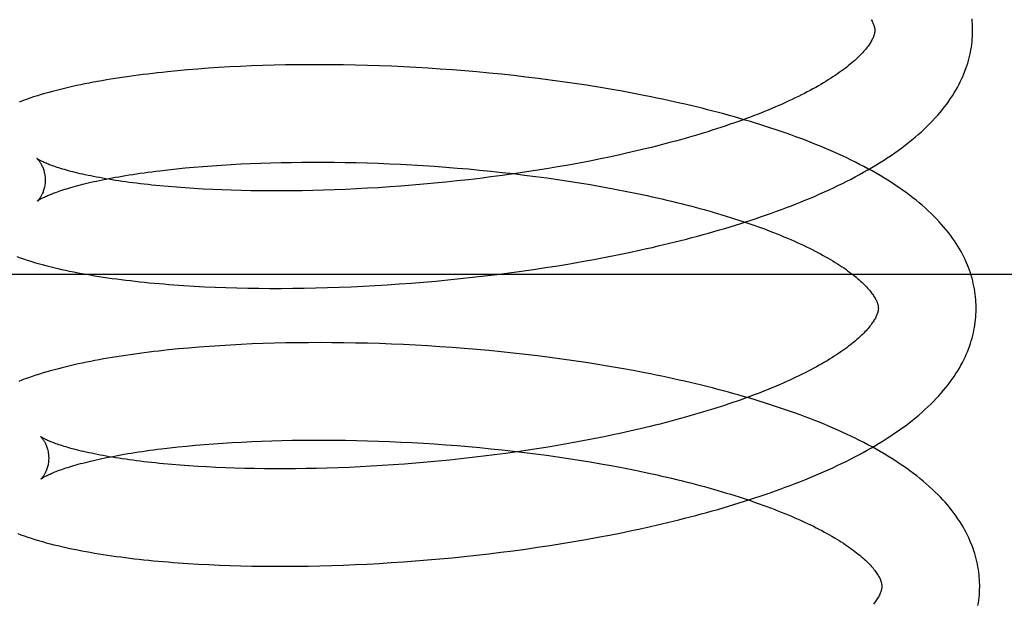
# Model space of a CAD drawing. Header units: inches. Extents: x 0 to 291, y 0 to 188.
# Tile 19 of 94: x 32.879 to 33.08, y 97.139 to 97.259. Entities that reach past the tile are written whole.
import ezdxf

# ---------------------------------------------------------------- set-up
doc = ezdxf.new("R2010")
doc.units = ezdxf.units.IN
doc.header["$LTSCALE"] = 16.01262
doc.header["$MEASUREMENT"] = 0
doc.linetypes.add('HIDDEN', pattern=[0.2, 0.1, -0.1])
doc.layers.add('DEFAULT_2', color=8, linetype='HIDDEN')

msp = doc.modelspace()

# ---------------------------------------------------------------- linework, layer by layer
at = {"layer": 'DEFAULT_2', "color": 8, "linetype": 'HIDDEN'}
for p, q in [((32.92211, 97.24902), (32.91992, 97.24889)), ((32.92434, 97.24913), (32.92211, 97.24902)), ((32.92659, 97.24923), (32.92434, 97.24913)), ((32.92887, 97.24931), (32.92659, 97.24923)), ((32.93117, 97.24938), (32.92887, 97.24931)), ((32.93349, 97.24943), (32.93117, 97.24938)), ((32.93583, 97.24946), (32.93349, 97.24943)), ((32.9382, 97.24948), (32.93583, 97.24946)), ((32.94058, 97.24948), (32.9382, 97.24948)), ((32.94298, 97.24947), (32.94058, 97.24948)), ((32.9454, 97.24944), (32.94298, 97.24947)), ((32.94783, 97.24939), (32.9454, 97.24944)), ((32.95027, 97.24933), (32.94783, 97.24939)), ((32.95273, 97.24925), (32.95027, 97.24933)), ((32.9552, 97.24915), (32.95273, 97.24925)), ((32.95768, 97.24904), (32.9552, 97.24915)), ((32.96017, 97.24891), (32.95768, 97.24904)), ((32.96266, 97.24876), (32.96017, 97.24891)), ((32.91142, 97.24823), (32.90937, 97.24803)), ((32.9135, 97.24842), (32.91142, 97.24823)), ((32.91561, 97.24859), (32.9135, 97.24842)), ((32.91775, 97.24875), (32.91561, 97.24859)), ((32.91992, 97.24889), (32.91775, 97.24875)), ((32.96516, 97.2486), (32.96266, 97.24876)), ((32.96766, 97.24842), (32.96516, 97.2486)), ((32.97016, 97.24822), (32.96766, 97.24842)), ((32.97267, 97.248), (32.97016, 97.24822)), ((32.97517, 97.24777), (32.97267, 97.248)), ((32.97768, 97.24752), (32.97517, 97.24777)), ((32.98018, 97.24725), (32.97768, 97.24752)), ((32.98268, 97.24696), (32.98018, 97.24725)), ((32.98517, 97.24666), (32.98268, 97.24696)), ((32.98765, 97.24634), (32.98517, 97.24666)), ((32.99012, 97.246), (32.98765, 97.24634)), ((32.99259, 97.24565), (32.99012, 97.246)), ((32.99504, 97.24528), (32.99259, 97.24565)), ((32.99748, 97.24488), (32.99504, 97.24528)), ((32.99991, 97.24448), (32.99748, 97.24488)), ((33.00232, 97.24405), (32.99991, 97.24448)), ((33.00472, 97.24361), (33.00232, 97.24405)), ((33.00216, 97.23114), (33.00004, 97.23068)), ((33.00733, 97.23234), (33.00528, 97.23185)), ((32.91662, 97.2287), (32.91851, 97.22884)), ((32.91851, 97.22884), (32.92042, 97.22897)), ((32.92042, 97.22897), (32.92238, 97.22909)), ((32.92238, 97.22909), (32.92436, 97.2292)), ((32.92436, 97.2292), (32.92638, 97.22929)), ((32.92638, 97.22929), (32.92843, 97.22937)), ((32.92843, 97.22937), (32.9305, 97.22944)), ((32.9305, 97.22944), (32.9326, 97.22949)), ((32.9326, 97.22949), (32.93473, 97.22953)), ((32.93473, 97.22953), (32.93688, 97.22956)), ((32.93688, 97.22956), (32.93906, 97.22957)), ((32.93906, 97.22957), (32.94125, 97.22957)), ((32.94125, 97.22957), (32.94346, 97.22955)), ((32.94346, 97.22955), (32.9457, 97.22952)), ((32.9457, 97.22952), (32.94794, 97.22947)), ((32.94794, 97.22947), (32.9502, 97.22941)), ((32.9502, 97.22941), (32.95247, 97.22933)), ((32.95247, 97.22933), (32.95476, 97.22924)), ((32.95476, 97.22924), (32.95705, 97.22914)), ((32.95705, 97.22914), (32.95935, 97.22901)), ((32.95935, 97.22901), (32.96166, 97.22888)), ((32.96166, 97.22888), (32.96397, 97.22872)), ((32.99136, 97.22898), (32.98914, 97.22859)), ((32.99356, 97.22939), (32.99136, 97.22898)), ((32.99574, 97.2298), (32.99356, 97.22939)), ((32.9979, 97.23024), (32.99574, 97.2298)), ((33.00004, 97.23068), (32.9979, 97.23024)), ((32.90781, 97.22782), (32.90949, 97.22802)), ((32.90949, 97.22802), (32.91121, 97.22821)), ((32.91121, 97.22821), (32.91297, 97.22838)), ((32.91297, 97.22838), (32.91478, 97.22855)), ((32.91478, 97.22855), (32.91662, 97.2287)), ((32.96397, 97.22872), (32.96628, 97.22855)), ((32.96628, 97.22855), (32.96859, 97.22837)), ((32.96859, 97.22837), (32.9709, 97.22817)), ((32.9709, 97.22817), (32.97321, 97.22796)), ((32.97321, 97.22796), (32.97552, 97.22772)), ((32.97552, 97.22772), (32.97782, 97.22748)), ((32.97782, 97.22685), (32.97553, 97.22654)), ((32.97782, 97.22748), (32.98011, 97.22722)), ((32.98011, 97.22717), (32.97782, 97.22685)), ((32.98238, 97.2275), (32.98011, 97.22717)), ((32.98011, 97.22722), (32.98239, 97.22694)), ((32.98465, 97.22785), (32.98238, 97.2275)), ((32.98239, 97.22694), (32.98466, 97.22665)), ((32.9869, 97.22821), (32.98465, 97.22785)), ((32.98914, 97.22859), (32.9869, 97.22821)), ((32.9594, 97.22485), (32.9571, 97.22467)), ((32.9617, 97.22504), (32.9594, 97.22485)), ((32.96401, 97.22525), (32.9617, 97.22504)), ((32.96632, 97.22548), (32.96401, 97.22525)), ((32.96862, 97.22572), (32.96632, 97.22548)), ((32.97093, 97.22598), (32.96862, 97.22572)), ((32.97323, 97.22626), (32.97093, 97.22598)), ((32.97553, 97.22654), (32.97323, 97.22626)), ((32.98466, 97.22665), (32.98692, 97.22635)), ((32.98692, 97.22635), (32.98917, 97.22603)), ((32.98917, 97.22603), (32.9914, 97.22569)), ((32.9914, 97.22569), (32.99361, 97.22534)), ((32.99361, 97.22534), (32.9958, 97.22498)), ((32.91125, 97.22443), (32.90953, 97.22458)), ((32.91302, 97.2243), (32.91125, 97.22443)), ((32.91483, 97.22418), (32.91302, 97.2243)), ((32.91668, 97.22408), (32.91483, 97.22418)), ((32.91856, 97.22398), (32.91668, 97.22408)), ((32.92048, 97.2239), (32.91856, 97.22398)), ((32.92244, 97.22383), (32.92048, 97.2239)), ((32.92443, 97.22377), (32.92244, 97.22383)), ((32.92645, 97.22373), (32.92443, 97.22377)), ((32.92849, 97.2237), (32.92645, 97.22373)), ((32.93057, 97.22369), (32.92849, 97.2237)), ((32.93267, 97.22369), (32.93057, 97.22369)), ((32.9348, 97.2237), (32.93267, 97.22369)), ((32.93695, 97.22373), (32.9348, 97.2237)), ((32.93913, 97.22377), (32.93695, 97.22373)), ((32.94132, 97.22383), (32.93913, 97.22377)), ((32.94353, 97.2239), (32.94132, 97.22383)), ((32.94576, 97.22399), (32.94353, 97.2239)), ((32.94801, 97.2241), (32.94576, 97.22399)), ((32.95026, 97.22422), (32.94801, 97.2241)), ((32.95253, 97.22435), (32.95026, 97.22422)), ((32.95482, 97.2245), (32.95253, 97.22435)), ((32.9571, 97.22467), (32.95482, 97.2245)), ((32.99905, 97.22441), (33.00119, 97.22401)), ((33.00119, 97.22401), (33.00331, 97.2236)), ((33.00331, 97.2236), (33.00539, 97.22317)), ((33.00138, 97.21063), (33.00378, 97.21112)), ((33.00378, 97.21112), (33.00616, 97.21163)), ((32.98919, 97.20841), (32.99165, 97.20882)), ((32.99165, 97.20882), (32.9941, 97.20924)), ((32.9941, 97.20924), (32.99654, 97.20969)), ((32.99654, 97.20969), (32.99897, 97.21015)), ((32.99897, 97.21015), (33.00138, 97.21063)), ((32.97674, 97.20663), (32.97924, 97.20695)), ((32.97924, 97.20695), (32.98174, 97.20729)), ((32.98174, 97.20729), (32.98423, 97.20764)), ((32.98423, 97.20764), (32.98671, 97.20802)), ((32.98671, 97.20802), (32.98919, 97.20841)), ((33.15774, 97.20661), (32.59774, 97.20661)), ((32.9543, 97.20451), (32.95677, 97.20468)), ((32.95677, 97.20468), (32.95925, 97.20486)), ((32.95925, 97.20486), (32.96174, 97.20506)), ((32.96174, 97.20506), (32.96424, 97.20528)), ((32.96424, 97.20528), (32.96674, 97.20552)), ((32.96674, 97.20552), (32.96924, 97.20577)), ((32.96924, 97.20577), (32.97174, 97.20604)), ((32.97174, 97.20604), (32.97424, 97.20632)), ((32.97424, 97.20632), (32.97674, 97.20663)), ((32.91276, 97.20436), (32.91486, 97.20424)), ((32.91486, 97.20424), (32.91699, 97.20412)), ((32.91699, 97.20412), (32.91915, 97.20403)), ((32.91915, 97.20403), (32.92133, 97.20394)), ((32.92133, 97.20394), (32.92355, 97.20388)), ((32.92355, 97.20388), (32.92579, 97.20383)), ((32.92579, 97.20383), (32.92805, 97.2038)), ((32.92805, 97.2038), (32.93034, 97.20378)), ((32.93034, 97.20378), (32.93266, 97.20378)), ((32.93266, 97.20378), (32.93499, 97.20379)), ((32.93499, 97.20379), (32.93735, 97.20382)), ((32.93735, 97.20382), (32.93972, 97.20387)), ((32.93972, 97.20387), (32.94211, 97.20394)), ((32.94211, 97.20394), (32.94452, 97.20402)), ((32.94452, 97.20402), (32.94695, 97.20412)), ((32.94695, 97.20412), (32.94939, 97.20423)), ((32.94939, 97.20423), (32.95184, 97.20436)), ((32.95184, 97.20436), (32.9543, 97.20451)), ((32.93125, 97.19257), (32.92897, 97.1925)), ((32.93356, 97.19262), (32.93125, 97.19257)), ((32.9359, 97.19266), (32.93356, 97.19262)), ((32.93825, 97.19268), (32.9359, 97.19266)), ((32.94062, 97.19269), (32.93825, 97.19268)), ((32.94301, 97.19268), (32.94062, 97.19269)), ((32.94541, 97.19266), (32.94301, 97.19268)), ((32.94783, 97.19261), (32.94541, 97.19266)), ((32.95027, 97.19256), (32.94783, 97.19261)), ((32.95271, 97.19248), (32.95027, 97.19256)), ((32.91163, 97.19139), (32.90959, 97.19119)), ((32.91369, 97.19158), (32.91163, 97.19139)), ((32.91579, 97.19176), (32.91369, 97.19158)), ((32.91791, 97.19192), (32.91579, 97.19176)), ((32.92007, 97.19206), (32.91791, 97.19192)), ((32.92225, 97.1922), (32.92007, 97.19206)), ((32.92447, 97.19231), (32.92225, 97.1922)), ((32.9267, 97.19241), (32.92447, 97.19231)), ((32.92897, 97.1925), (32.9267, 97.19241)), ((32.95517, 97.19239), (32.95271, 97.19248)), ((32.95764, 97.19228), (32.95517, 97.19239)), ((32.96012, 97.19216), (32.95764, 97.19228)), ((32.9626, 97.19202), (32.96012, 97.19216)), ((32.96509, 97.19186), (32.9626, 97.19202)), ((32.96759, 97.19168), (32.96509, 97.19186)), ((32.97008, 97.19149), (32.96759, 97.19168)), ((32.97258, 97.19128), (32.97008, 97.19149)), ((32.97508, 97.19106), (32.97258, 97.19128)), ((32.97758, 97.19081), (32.97508, 97.19106)), ((32.98007, 97.19055), (32.97758, 97.19081)), ((32.98256, 97.19027), (32.98007, 97.19055)), ((32.98505, 97.18997), (32.98256, 97.19027)), ((32.98753, 97.18966), (32.98505, 97.18997)), ((32.99, 97.18933), (32.98753, 97.18966)), ((32.99246, 97.18898), (32.99, 97.18933)), ((32.99491, 97.18862), (32.99246, 97.18898)), ((32.99735, 97.18823), (32.99491, 97.18862)), ((32.99977, 97.18783), (32.99735, 97.18823)), ((33.00219, 97.18741), (32.99977, 97.18783)), ((33.00458, 97.18698), (33.00219, 97.18741)), ((33.00603, 97.17507), (33.00395, 97.17459)), ((33.00808, 97.17556), (33.00603, 97.17507)), ((32.9246, 97.17238), (32.9266, 97.17248)), ((32.9266, 97.17248), (32.92864, 97.17256)), ((32.92864, 97.17256), (32.9307, 97.17263)), ((32.9307, 97.17263), (32.93279, 97.17269)), ((32.93279, 97.17269), (32.9349, 97.17273)), ((32.9349, 97.17273), (32.93704, 97.17276)), ((32.93704, 97.17276), (32.9392, 97.17278)), ((32.9392, 97.17278), (32.94139, 97.17278)), ((32.94139, 97.17278), (32.94359, 97.17277)), ((32.94359, 97.17277), (32.94581, 97.17274)), ((32.94581, 97.17274), (32.94804, 97.1727)), ((32.94804, 97.1727), (32.95029, 97.17264)), ((32.95029, 97.17264), (32.95255, 97.17257)), ((32.95255, 97.17257), (32.95483, 97.17248)), ((32.95483, 97.17248), (32.95711, 97.17238)), ((32.99431, 97.1726), (32.9921, 97.17219)), ((32.99649, 97.17302), (32.99431, 97.1726)), ((32.99865, 97.17345), (32.99649, 97.17302)), ((33.00079, 97.1739), (32.99865, 97.17345)), ((32.90818, 97.17099), (32.90984, 97.17119)), ((32.90984, 97.17119), (32.91155, 97.17137)), ((32.91155, 97.17137), (32.9133, 97.17155)), ((32.9133, 97.17155), (32.91509, 97.17172)), ((32.91509, 97.17172), (32.91692, 97.17188)), ((32.91692, 97.17188), (32.91878, 97.17202)), ((32.91878, 97.17202), (32.92069, 97.17215)), ((32.92069, 97.17215), (32.92263, 97.17227)), ((32.92263, 97.17227), (32.9246, 97.17238)), ((32.95711, 97.17238), (32.9594, 97.17226)), ((32.9594, 97.17226), (32.9617, 97.17213)), ((32.9617, 97.17213), (32.964, 97.17198)), ((32.964, 97.17198), (32.96631, 97.17181)), ((32.96631, 97.17181), (32.96861, 97.17164)), ((32.96861, 97.17164), (32.97092, 97.17144)), ((32.97092, 97.17144), (32.97322, 97.17123)), ((32.97322, 97.17123), (32.97552, 97.17101)), ((32.97552, 97.17101), (32.97781, 97.17077)), ((32.97781, 97.17077), (32.9801, 97.17051)), ((32.9801, 97.17051), (32.98238, 97.17024)), ((32.98313, 97.17071), (32.98086, 97.17038)), ((32.98539, 97.17106), (32.98313, 97.17071)), ((32.98765, 97.17142), (32.98539, 97.17106)), ((32.98988, 97.1718), (32.98765, 97.17142)), ((32.9921, 97.17219), (32.98988, 97.1718)), ((32.96475, 97.16847), (32.96245, 97.16825)), ((32.96706, 97.16869), (32.96475, 97.16847)), ((32.96937, 97.16894), (32.96706, 97.16869)), ((32.97167, 97.16919), (32.96937, 97.16894)), ((32.97398, 97.16947), (32.97167, 97.16919)), ((32.97628, 97.16976), (32.97398, 97.16947)), ((32.97857, 97.17006), (32.97628, 97.16976)), ((32.98086, 97.17038), (32.97857, 97.17006)), ((32.98238, 97.17024), (32.98465, 97.16996)), ((32.98465, 97.16996), (32.98691, 97.16966)), ((32.98691, 97.16966), (32.98915, 97.16934)), ((32.98915, 97.16934), (32.99138, 97.16901)), ((32.99138, 97.16901), (32.99359, 97.16867)), ((32.99359, 97.16867), (32.99578, 97.16831)), ((32.91199, 97.16764), (32.91026, 97.16778)), ((32.91376, 97.16751), (32.91199, 97.16764)), ((32.91556, 97.16739), (32.91376, 97.16751)), ((32.91741, 97.16728), (32.91556, 97.16739)), ((32.9193, 97.16719), (32.91741, 97.16728)), ((32.92122, 97.16711), (32.9193, 97.16719)), ((32.92317, 97.16704), (32.92122, 97.16711)), ((32.92516, 97.16698), (32.92317, 97.16704)), ((32.92718, 97.16694), (32.92516, 97.16698)), ((32.92923, 97.16691), (32.92718, 97.16694)), ((32.93131, 97.1669), (32.92923, 97.16691)), ((32.93341, 97.1669), (32.93131, 97.1669)), ((32.93554, 97.16691), (32.93341, 97.1669)), ((32.93769, 97.16694), (32.93554, 97.16691)), ((32.93987, 97.16698), (32.93769, 97.16694)), ((32.94206, 97.16704), (32.93987, 97.16698)), ((32.94427, 97.16711), (32.94206, 97.16704)), ((32.9465, 97.1672), (32.94427, 97.16711)), ((32.94875, 97.16731), (32.9465, 97.1672)), ((32.95101, 97.16743), (32.94875, 97.16731)), ((32.95328, 97.16756), (32.95101, 97.16743)), ((32.95556, 97.16771), (32.95328, 97.16756)), ((32.95785, 97.16788), (32.95556, 97.16771)), ((32.96014, 97.16806), (32.95785, 97.16788)), ((32.96245, 97.16825), (32.96014, 97.16806)), ((32.99578, 97.16831), (32.99796, 97.16794)), ((33.00117, 97.16736), (33.00329, 97.16695)), ((33.00329, 97.16695), (33.00538, 97.16653)), ((33.00219, 97.15385), (33.00458, 97.15435)), ((32.99246, 97.15204), (32.99491, 97.15247)), ((32.99491, 97.15247), (32.99735, 97.15291)), ((32.99735, 97.15291), (32.99977, 97.15337)), ((32.99977, 97.15337), (33.00219, 97.15385)), ((32.98007, 97.15017), (32.98256, 97.15051)), ((32.98256, 97.15051), (32.98505, 97.15087)), ((32.98505, 97.15087), (32.98753, 97.15124)), ((32.98753, 97.15124), (32.99, 97.15163)), ((32.99, 97.15163), (32.99246, 97.15204)), ((32.96009, 97.14808), (32.96258, 97.14828)), ((32.96258, 97.14828), (32.96507, 97.1485)), ((32.96507, 97.1485), (32.96757, 97.14873)), ((32.96757, 97.14873), (32.97007, 97.14899)), ((32.97007, 97.14899), (32.97257, 97.14926)), ((32.97257, 97.14926), (32.97507, 97.14954)), ((32.97507, 97.14954), (32.97757, 97.14985)), ((32.97757, 97.14985), (32.98007, 97.15017)), ((32.91361, 97.14756), (32.91571, 97.14744)), ((32.91571, 97.14744), (32.91784, 97.14733)), ((32.91784, 97.14733), (32.92, 97.14723)), ((32.92, 97.14723), (32.92218, 97.14715)), ((32.92218, 97.14715), (32.9244, 97.14708)), ((32.9244, 97.14708), (32.92664, 97.14704)), ((32.92664, 97.14704), (32.9289, 97.147)), ((32.9289, 97.147), (32.93119, 97.14699)), ((32.93119, 97.14699), (32.93351, 97.14699)), ((32.93351, 97.14699), (32.93584, 97.147)), ((32.93584, 97.147), (32.93819, 97.14704)), ((32.93819, 97.14704), (32.94057, 97.14708)), ((32.94057, 97.14708), (32.94296, 97.14715)), ((32.94296, 97.14715), (32.94537, 97.14723)), ((32.94537, 97.14723), (32.94779, 97.14733)), ((32.94779, 97.14733), (32.95023, 97.14745)), ((32.95023, 97.14745), (32.95268, 97.14758)), ((32.95268, 97.14758), (32.95514, 97.14773)), ((32.95514, 97.14773), (32.95761, 97.1479)), ((32.95761, 97.1479), (32.96009, 97.14808))]:
    msp.add_line(p, q, dxfattribs=at)
for points in [[(33.05324, 97.25874), (33.05335, 97.25855), (33.05345, 97.25837), (33.05354, 97.25819), (33.05362, 97.25801), (33.0537, 97.25785), (33.05376, 97.25769), (33.05382, 97.25753), (33.05386, 97.25739), (33.0539, 97.25725), (33.05394, 97.25712), (33.05396, 97.25699), (33.05398, 97.25687), (33.05399, 97.25675), (33.054, 97.25664), (33.05401, 97.25653)], [(33.074, 97.25678), (33.07399, 97.25724), (33.07397, 97.25778), (33.07393, 97.25832), (33.07388, 97.25886)], [(33.00616, 97.21163), (33.00734, 97.2119), (33.00852, 97.21216), (33.00969, 97.21244), (33.01086, 97.21271), (33.01202, 97.21299), (33.01318, 97.21328), (33.01433, 97.21357), (33.01548, 97.21386), (33.01662, 97.21416), (33.01775, 97.21446), (33.01888, 97.21476), (33.02, 97.21508), (33.02111, 97.21539), (33.02222, 97.21571), (33.02332, 97.21603), (33.02442, 97.21636), (33.0255, 97.2167), (33.02658, 97.21703), (33.02765, 97.21738), (33.02872, 97.21772), (33.02978, 97.21807), (33.03083, 97.21843), (33.03187, 97.21879), (33.0329, 97.21915), (33.03393, 97.21952), (33.03494, 97.2199), (33.03595, 97.22028), (33.03696, 97.22066), (33.03795, 97.22105), (33.03893, 97.22144), (33.03991, 97.22184), (33.04087, 97.22224), (33.04183, 97.22265), (33.04278, 97.22306), (33.04372, 97.22348), (33.04465, 97.22391), (33.04557, 97.22434), (33.04648, 97.22477), (33.04738, 97.22521), (33.04826, 97.22566), (33.04914, 97.22611), (33.05001, 97.22656), (33.05087, 97.22703), (33.05172, 97.2275), (33.05255, 97.22797), (33.05338, 97.22845), (33.05419, 97.22894), (33.05499, 97.22943), (33.05578, 97.22993), (33.05656, 97.23043), (33.05732, 97.23094), (33.05807, 97.23146), (33.05881, 97.23198), (33.05953, 97.23251), (33.06023, 97.23304), (33.06092, 97.23358), (33.0616, 97.23412), (33.06226, 97.23467), (33.0629, 97.23522), (33.06352, 97.23577), (33.06413, 97.23633), (33.06471, 97.2369), (33.06528, 97.23746), (33.06583, 97.23803), (33.06636, 97.2386), (33.06687, 97.23917), (33.06736, 97.23974), (33.06783, 97.24031), (33.06828, 97.24088), (33.06871, 97.24145), (33.06912, 97.24202), (33.06951, 97.24258), (33.06988, 97.24315), (33.07024, 97.24372), (33.07057, 97.24428), (33.07089, 97.24484), (33.07119, 97.2454), (33.07147, 97.24596), (33.07174, 97.24651), (33.07199, 97.24707), (33.07222, 97.24762), (33.07244, 97.24817), (33.07264, 97.24872), (33.07283, 97.24927), (33.073, 97.24982), (33.07316, 97.25037), (33.07331, 97.25091), (33.07344, 97.25146), (33.07355, 97.252), (33.07366, 97.25255), (33.07375, 97.25309), (33.07382, 97.25363), (33.07389, 97.25417), (33.07394, 97.25471), (33.07397, 97.25525), (33.074, 97.2558), (33.07401, 97.25634), (33.074, 97.25678)], [(33.05401, 97.25653), (33.05401, 97.25643), (33.054, 97.25631), (33.05399, 97.25619), (33.05397, 97.25607), (33.05395, 97.25594), (33.05392, 97.25581), (33.05388, 97.25567), (33.05384, 97.25552), (33.05379, 97.25536), (33.05373, 97.2552), (33.05366, 97.25503), (33.05358, 97.25486), (33.05349, 97.25468), (33.0534, 97.25449), (33.05329, 97.2543), (33.05318, 97.2541), (33.05305, 97.2539), (33.05292, 97.2537), (33.05278, 97.25349), (33.05263, 97.25328), (33.05246, 97.25307), (33.05229, 97.25284), (33.05211, 97.25262), (33.05191, 97.25238), (33.0517, 97.25215), (33.05149, 97.25191), (33.05125, 97.25166), (33.05101, 97.25141), (33.05076, 97.25116), (33.05049, 97.2509), (33.05021, 97.25064), (33.04992, 97.25037), (33.04962, 97.25011), (33.0493, 97.24984), (33.04898, 97.24956), (33.04864, 97.24929), (33.04828, 97.24901), (33.04792, 97.24872), (33.04753, 97.24844), (33.04714, 97.24815), (33.04673, 97.24786), (33.04631, 97.24756), (33.04587, 97.24727), (33.04543, 97.24697), (33.04497, 97.24667), (33.04449, 97.24637), (33.04401, 97.24607), (33.0435, 97.24577), (33.04299, 97.24546), (33.04246, 97.24516), (33.04192, 97.24485), (33.04136, 97.24454), (33.0408, 97.24423), (33.04021, 97.24393), (33.03962, 97.24362), (33.03901, 97.24331), (33.03839, 97.243), (33.03775, 97.24269), (33.03711, 97.24238), (33.03645, 97.24207), (33.03578, 97.24176), (33.03509, 97.24145), (33.03439, 97.24114), (33.03369, 97.24084), (33.03296, 97.24053), (33.03223, 97.24022), (33.03148, 97.23992), (33.03073, 97.23961), (33.02996, 97.23931), (33.02917, 97.23901), (33.02838, 97.23871), (33.02758, 97.23841), (33.02676, 97.23811), (33.02593, 97.23782), (33.0251, 97.23752), (33.02425, 97.23723), (33.02339, 97.23694), (33.02252, 97.23665), (33.02164, 97.23636), (33.02075, 97.23608), (33.01985, 97.23579), (33.01894, 97.23551), (33.01802, 97.23524), (33.01709, 97.23496), (33.01615, 97.23469), (33.01521, 97.23442), (33.01425, 97.23415), (33.01329, 97.23388), (33.01231, 97.23362), (33.01133, 97.23336), (33.01034, 97.2331), (33.00935, 97.23285), (33.00834, 97.23259), (33.00733, 97.23234)], [(32.90937, 97.24803), (32.90836, 97.24792), (32.90736, 97.24782), (32.90636, 97.2477), (32.90538, 97.24758), (32.9044, 97.24746), (32.90343, 97.24734), (32.90247, 97.24721), (32.90152, 97.24708), (32.90058, 97.24694), (32.89964, 97.2468), (32.89872, 97.24666), (32.8978, 97.24651), (32.8969, 97.24636), (32.896, 97.24621), (32.89511, 97.24605), (32.89423, 97.24589), (32.89336, 97.24572), (32.89249, 97.24555), (32.89164, 97.24538), (32.89079, 97.2452), (32.88995, 97.24502), (32.88913, 97.24483), (32.88831, 97.24464), (32.8875, 97.24444), (32.8867, 97.24424), (32.88591, 97.24403), (32.88513, 97.24382), (32.88434, 97.2436), (32.88357, 97.24337), (32.88279, 97.24314), (32.88201, 97.24289), (32.88124, 97.24264), (32.88049, 97.24238), (32.87975, 97.24212), (32.87903, 97.24185)], [(33.07473, 97.19999), (33.07471, 97.20045), (33.07469, 97.20099), (33.07465, 97.20153), (33.0746, 97.20206), (33.07454, 97.2026), (33.07446, 97.20314), (33.07437, 97.20368), (33.07427, 97.20422), (33.07415, 97.20476), (33.07402, 97.2053), (33.07388, 97.20584), (33.07372, 97.20638), (33.07355, 97.20692), (33.07336, 97.20747), (33.07316, 97.20801), (33.07294, 97.20855), (33.07271, 97.2091), (33.07247, 97.20965), (33.0722, 97.21019), (33.07192, 97.21074), (33.07163, 97.21129), (33.07131, 97.21184), (33.07098, 97.2124), (33.07063, 97.21295), (33.07027, 97.2135), (33.06988, 97.21406), (33.06948, 97.21462), (33.06905, 97.21517), (33.06861, 97.21573), (33.06815, 97.21629), (33.06766, 97.21685), (33.06716, 97.2174), (33.06664, 97.21796), (33.0661, 97.21851), (33.06554, 97.21907), (33.06495, 97.21962), (33.06436, 97.22016), (33.06374, 97.22071), (33.0631, 97.22125), (33.06245, 97.22178), (33.06178, 97.22231), (33.06109, 97.22284), (33.06039, 97.22336), (33.05967, 97.22387), (33.05894, 97.22438), (33.0582, 97.22488), (33.05743, 97.22538), (33.05666, 97.22587), (33.05587, 97.22635), (33.05507, 97.22683), (33.05426, 97.2273), (33.05344, 97.22777), (33.0526, 97.22822), (33.05176, 97.22868), (33.0509, 97.22912), (33.05003, 97.22956), (33.04916, 97.23), (33.04827, 97.23043), (33.04737, 97.23085), (33.04646, 97.23127), (33.04554, 97.23168), (33.04461, 97.23208), (33.04368, 97.23248), (33.04273, 97.23288), (33.04177, 97.23327), (33.04081, 97.23365), (33.03983, 97.23403), (33.03885, 97.2344), (33.03786, 97.23477), (33.03686, 97.23514), (33.03585, 97.23549), (33.03483, 97.23585), (33.03381, 97.23619), (33.03278, 97.23654), (33.03174, 97.23688), (33.03069, 97.23721), (33.02963, 97.23754), (33.02857, 97.23786), (33.0275, 97.23818), (33.02642, 97.2385), (33.02533, 97.23881), (33.02424, 97.23911), (33.02314, 97.23941), (33.02203, 97.23971), (33.02092, 97.24), (33.0198, 97.24029), (33.01868, 97.24057), (33.01754, 97.24085), (33.0164, 97.24112), (33.01526, 97.24139), (33.01411, 97.24165), (33.01295, 97.24191), (33.01179, 97.24217), (33.01063, 97.24242), (33.00945, 97.24267), (33.00828, 97.24291), (33.0071, 97.24315), (33.00472, 97.24361)], [(33.00528, 97.23185), (33.00321, 97.23138), (33.00216, 97.23114)], [(32.88271, 97.23029), (32.88269, 97.2303), (32.88268, 97.23031), (32.88268, 97.23031), (32.88268, 97.2303), (32.88269, 97.23029), (32.88271, 97.23028), (32.88274, 97.23025), (32.88277, 97.23022), (32.88281, 97.23019), (32.88285, 97.23014), (32.8829, 97.23009), (32.88295, 97.23003), (32.88301, 97.22997), (32.88307, 97.22989), (32.88313, 97.22981), (32.8832, 97.22972), (32.88327, 97.22963), (32.88334, 97.22952), (32.88341, 97.2294), (32.88349, 97.22928), (32.88357, 97.22914), (32.88364, 97.229), (32.88372, 97.22884), (32.8838, 97.22868), (32.88387, 97.2285), (32.88395, 97.22832), (32.88402, 97.22812), (32.88408, 97.22791), (32.88414, 97.2277), (32.8842, 97.22747), (32.88425, 97.22723), (32.88429, 97.22699), (32.88433, 97.22674), (32.88436, 97.22648), (32.88437, 97.22622), (32.88438, 97.22598)], [(32.90953, 97.22458), (32.90785, 97.22473), (32.90702, 97.22481), (32.90621, 97.22489), (32.90541, 97.22498), (32.90462, 97.22507), (32.90384, 97.22516), (32.90307, 97.22525), (32.90232, 97.22534), (32.90158, 97.22544), (32.90085, 97.22554), (32.90013, 97.22564), (32.89943, 97.22575), (32.89874, 97.22585), (32.89806, 97.22596), (32.8974, 97.22606), (32.89675, 97.22617), (32.89611, 97.22629), (32.89549, 97.2264), (32.89488, 97.22651), (32.89429, 97.22663), (32.89371, 97.22674), (32.89314, 97.22686), (32.89259, 97.22698), (32.89206, 97.22709), (32.89154, 97.22721), (32.89103, 97.22733), (32.89054, 97.22745), (32.89006, 97.22757), (32.8896, 97.22769), (32.88916, 97.22781), (32.88873, 97.22792), (32.88832, 97.22804), (32.88792, 97.22816), (32.88753, 97.22827), (32.88717, 97.22839), (32.88682, 97.2285), (32.88648, 97.22861), (32.88616, 97.22872), (32.88585, 97.22883), (32.88556, 97.22894), (32.88529, 97.22904), (32.88503, 97.22914), (32.88479, 97.22924), (32.88456, 97.22933), (32.88435, 97.22943), (32.88415, 97.22951), (32.88396, 97.2296), (32.88379, 97.22968), (32.88363, 97.22976), (32.88349, 97.22983), (32.88336, 97.2299), (32.88324, 97.22996), (32.88313, 97.23002), (32.88304, 97.23007), (32.88296, 97.23012), (32.88289, 97.23016), (32.88283, 97.2302), (32.88278, 97.23023), (32.88274, 97.23026), (32.88271, 97.23028), (32.88271, 97.23029)], [(32.88279, 97.22161), (32.8828, 97.22162), (32.88282, 97.22163), (32.88285, 97.22166), (32.88289, 97.22168), (32.88294, 97.22172), (32.883, 97.22176), (32.88307, 97.2218), (32.88315, 97.22185), (32.88324, 97.22191), (32.88334, 97.22197), (32.88346, 97.22204), (32.88359, 97.22211), (32.88373, 97.22218), (32.88389, 97.22227), (32.88405, 97.22235), (32.88424, 97.22244), (32.88444, 97.22253), (32.88465, 97.22263), (32.88487, 97.22273), (32.88511, 97.22283), (32.88537, 97.22294), (32.88564, 97.22305), (32.88593, 97.22316), (32.88623, 97.22328), (32.88655, 97.2234), (32.88688, 97.22352), (32.88723, 97.22364), (32.88759, 97.22376), (32.88797, 97.22389), (32.88837, 97.22402), (32.88878, 97.22414), (32.88921, 97.22427), (32.88965, 97.2244), (32.89011, 97.22453), (32.89058, 97.22466), (32.89106, 97.2248), (32.89157, 97.22493), (32.89208, 97.22506), (32.89262, 97.22519), (32.89316, 97.22532), (32.89373, 97.22545), (32.8943, 97.22558), (32.89489, 97.22571), (32.8955, 97.22584), (32.89612, 97.22597), (32.89675, 97.2261), (32.8974, 97.22622), (32.89806, 97.22635), (32.89873, 97.22647), (32.89942, 97.22659), (32.90012, 97.22672), (32.90083, 97.22683), (32.90156, 97.22695), (32.9023, 97.22707), (32.90305, 97.22718), (32.90381, 97.22729), (32.90459, 97.2274), (32.90538, 97.22751), (32.90618, 97.22762), (32.90699, 97.22772), (32.90781, 97.22782)], [(32.88438, 97.22598), (32.88438, 97.22574), (32.88437, 97.22547), (32.88435, 97.22522), (32.88432, 97.22496), (32.88428, 97.22472), (32.88424, 97.22448), (32.88419, 97.22425), (32.88413, 97.22404), (32.88407, 97.22383), (32.884, 97.22363), (32.88394, 97.22344), (32.88386, 97.22326), (32.88379, 97.2231), (32.88372, 97.22294), (32.88365, 97.22279), (32.88357, 97.22266), (32.8835, 97.22253), (32.88343, 97.22241), (32.88336, 97.2223), (32.88329, 97.2222), (32.88323, 97.22211), (32.88317, 97.22203), (32.88311, 97.22196), (32.88305, 97.22189), (32.883, 97.22183), (32.88295, 97.22178), (32.88291, 97.22173), (32.88288, 97.22169), (32.88285, 97.22166), (32.88282, 97.22164), (32.8828, 97.22162), (32.88279, 97.22161), (32.88279, 97.22161)], [(32.9958, 97.22498), (32.99798, 97.2246), (32.99905, 97.22441)], [(33.00539, 97.22317), (33.00745, 97.22273), (33.00847, 97.22251), (33.00948, 97.22228), (33.01048, 97.22205), (33.01148, 97.22182), (33.01247, 97.22159), (33.01345, 97.22135), (33.01442, 97.22111), (33.01538, 97.22086), (33.01633, 97.22061), (33.01728, 97.22037), (33.01821, 97.22011), (33.01914, 97.21986), (33.02005, 97.2196), (33.02096, 97.21934), (33.02186, 97.21908), (33.02274, 97.21882), (33.02362, 97.21855), (33.02449, 97.21828), (33.02534, 97.21801), (33.02619, 97.21774), (33.02702, 97.21746), (33.02784, 97.21718), (33.02866, 97.21691), (33.02946, 97.21663), (33.03025, 97.21634), (33.03102, 97.21606), (33.03179, 97.21578), (33.03254, 97.21549), (33.03328, 97.2152), (33.03401, 97.21491), (33.03473, 97.21462), (33.03543, 97.21433), (33.03613, 97.21404), (33.03681, 97.21375), (33.03747, 97.21346), (33.03813, 97.21317), (33.03877, 97.21287), (33.0394, 97.21258), (33.04001, 97.21228), (33.04062, 97.21199), (33.04121, 97.2117), (33.04178, 97.2114), (33.04235, 97.21111), (33.0429, 97.21082), (33.04343, 97.21052), (33.04395, 97.21023), (33.04446, 97.20994), (33.04496, 97.20965), (33.04544, 97.20937), (33.04591, 97.20908), (33.04636, 97.20879), (33.0468, 97.20851), (33.04723, 97.20823), (33.04765, 97.20795), (33.04805, 97.20767), (33.04844, 97.20739), (33.04881, 97.20712), (33.04918, 97.20684), (33.04952, 97.20658), (33.04986, 97.20631), (33.05018, 97.20605), (33.05049, 97.20579), (33.05079, 97.20553), (33.05107, 97.20528), (33.05134, 97.20503), (33.0516, 97.20478), (33.05185, 97.20454), (33.05209, 97.2043), (33.05231, 97.20406), (33.05253, 97.20383), (33.05273, 97.20361), (33.05292, 97.20338), (33.0531, 97.20317), (33.05326, 97.20295), (33.05342, 97.20274), (33.05357, 97.20254), (33.05371, 97.20234), (33.05384, 97.20214), (33.05396, 97.20195), (33.05407, 97.20176), (33.05417, 97.20158), (33.05426, 97.2014), (33.05434, 97.20122), (33.05442, 97.20106), (33.05448, 97.2009), (33.05454, 97.20074), (33.05458, 97.2006), (33.05462, 97.20046), (33.05466, 97.20033), (33.05468, 97.2002), (33.0547, 97.20008), (33.05471, 97.19996), (33.05472, 97.19984), (33.05473, 97.19974)], [(32.87861, 97.21027), (32.87928, 97.21003), (32.87998, 97.20978), (32.8807, 97.20955), (32.88144, 97.20931), (32.88219, 97.20908), (32.88296, 97.20886), (32.88375, 97.20864), (32.88454, 97.20843), (32.88533, 97.20822), (32.88613, 97.20803), (32.88694, 97.20784), (32.88775, 97.20765), (32.88856, 97.20747), (32.88938, 97.2073), (32.89021, 97.20713), (32.89105, 97.20697), (32.89189, 97.20681), (32.89275, 97.20666), (32.89362, 97.20651), (32.89449, 97.20636), (32.89538, 97.20622), (32.89627, 97.20608), (32.89717, 97.20595), (32.89808, 97.20582), (32.899, 97.2057), (32.89992, 97.20558), (32.90086, 97.20546), (32.90181, 97.20535), (32.90276, 97.20524), (32.90372, 97.20513), (32.90469, 97.20503), (32.90567, 97.20494), (32.90666, 97.20484), (32.90766, 97.20475), (32.90866, 97.20467), (32.90967, 97.20459), (32.91069, 97.20451), (32.91276, 97.20436)], [(33.05473, 97.19974), (33.05473, 97.19963), (33.05472, 97.19952), (33.05471, 97.1994), (33.05469, 97.19928), (33.05467, 97.19915), (33.05464, 97.19902), (33.05461, 97.19888), (33.05456, 97.19873), (33.05451, 97.19857), (33.05445, 97.19841), (33.05438, 97.19824), (33.0543, 97.19807), (33.05422, 97.19789), (33.05412, 97.1977), (33.05401, 97.19751), (33.0539, 97.19732), (33.05378, 97.19712), (33.05365, 97.19692), (33.0535, 97.19671), (33.05335, 97.1965), (33.05319, 97.19628), (33.05302, 97.19606), (33.05283, 97.19583), (33.05264, 97.1956), (33.05243, 97.19536), (33.05221, 97.19512), (33.05198, 97.19488), (33.05174, 97.19463), (33.05149, 97.19437), (33.05122, 97.19412), (33.05094, 97.19386), (33.05065, 97.19359), (33.05035, 97.19332), (33.05004, 97.19305), (33.04971, 97.19278), (33.04937, 97.1925), (33.04901, 97.19222), (33.04865, 97.19194), (33.04827, 97.19165), (33.04787, 97.19137), (33.04746, 97.19107), (33.04704, 97.19078), (33.04661, 97.19049), (33.04616, 97.19019), (33.0457, 97.18989), (33.04523, 97.18959), (33.04474, 97.18929), (33.04424, 97.18899), (33.04373, 97.18868), (33.0432, 97.18838), (33.04266, 97.18807), (33.0421, 97.18776), (33.04153, 97.18745), (33.04095, 97.18714), (33.04036, 97.18683), (33.03975, 97.18652), (33.03913, 97.18621), (33.03849, 97.18591), (33.03785, 97.1856), (33.03719, 97.18529), (33.03652, 97.18498), (33.03583, 97.18467), (33.03514, 97.18436), (33.03443, 97.18405), (33.03371, 97.18375), (33.03297, 97.18344), (33.03223, 97.18314), (33.03147, 97.18283), (33.0307, 97.18253), (33.02992, 97.18223), (33.02912, 97.18193), (33.02832, 97.18163), (33.0275, 97.18133), (33.02668, 97.18103), (33.02584, 97.18074), (33.02499, 97.18045), (33.02413, 97.18015), (33.02326, 97.17987), (33.02238, 97.17958), (33.02149, 97.17929), (33.02059, 97.17901), (33.01968, 97.17873), (33.01877, 97.17845), (33.01784, 97.17818), (33.0169, 97.1779), (33.01595, 97.17763), (33.015, 97.17736), (33.01403, 97.1771), (33.01306, 97.17683), (33.01208, 97.17657), (33.01109, 97.17632), (33.01009, 97.17606), (33.00909, 97.17581), (33.00808, 97.17556)], [(33.00814, 97.15512), (33.00931, 97.15539), (33.01049, 97.15566), (33.01165, 97.15594), (33.01281, 97.15622), (33.01397, 97.1565), (33.01512, 97.15679), (33.01626, 97.15708), (33.0174, 97.15738), (33.01853, 97.15768), (33.01966, 97.15799), (33.02078, 97.1583), (33.02189, 97.15862), (33.023, 97.15894), (33.0241, 97.15926), (33.02519, 97.15959), (33.02628, 97.15992), (33.02735, 97.16026), (33.02843, 97.1606), (33.02949, 97.16095), (33.03055, 97.1613), (33.03159, 97.16165), (33.03263, 97.16201), (33.03367, 97.16238), (33.03469, 97.16275), (33.03571, 97.16312), (33.03671, 97.1635), (33.03771, 97.16388), (33.03871, 97.16427), (33.03969, 97.16467), (33.04066, 97.16506), (33.04163, 97.16547), (33.04259, 97.16588), (33.04353, 97.16629), (33.04447, 97.16671), (33.0454, 97.16713), (33.04632, 97.16756), (33.04723, 97.16799), (33.04812, 97.16843), (33.04901, 97.16888), (33.04989, 97.16933), (33.05076, 97.16979), (33.05162, 97.17025), (33.05246, 97.17072), (33.0533, 97.17119), (33.05412, 97.17167), (33.05493, 97.17216), (33.05573, 97.17265), (33.05652, 97.17315), (33.0573, 97.17365), (33.05806, 97.17416), (33.05881, 97.17468), (33.05954, 97.1752), (33.06026, 97.17572), (33.06097, 97.17626), (33.06166, 97.17679), (33.06233, 97.17734), (33.06299, 97.17789), (33.06363, 97.17844), (33.06425, 97.17899), (33.06486, 97.17955), (33.06544, 97.18012), (33.06601, 97.18068), (33.06656, 97.18124), (33.06709, 97.18181), (33.06759, 97.18238), (33.06808, 97.18295), (33.06855, 97.18352), (33.069, 97.18409), (33.06943, 97.18466), (33.06984, 97.18523), (33.07023, 97.18579), (33.0706, 97.18636), (33.07096, 97.18692), (33.07129, 97.18749), (33.07161, 97.18805), (33.07191, 97.18861), (33.07219, 97.18916), (33.07246, 97.18972), (33.07271, 97.19028), (33.07294, 97.19083), (33.07316, 97.19138), (33.07336, 97.19193), (33.07355, 97.19248), (33.07372, 97.19303), (33.07388, 97.19357), (33.07403, 97.19412), (33.07416, 97.19466), (33.07427, 97.19521), (33.07438, 97.19575), (33.07447, 97.19629), (33.07454, 97.19684), (33.07461, 97.19738), (33.07466, 97.19792), (33.07469, 97.19846), (33.07472, 97.199), (33.07473, 97.19954), (33.07473, 97.19999)], [(32.90959, 97.19119), (32.90859, 97.19108), (32.90759, 97.19097), (32.9066, 97.19085), (32.90563, 97.19074), (32.90465, 97.19061), (32.90369, 97.19049), (32.90274, 97.19036), (32.90179, 97.19022), (32.90086, 97.19009), (32.89993, 97.18995), (32.89901, 97.1898), (32.8981, 97.18965), (32.8972, 97.1895), (32.89631, 97.18935), (32.89543, 97.18919), (32.89456, 97.18902), (32.89369, 97.18886), (32.89284, 97.18869), (32.89199, 97.18851), (32.89115, 97.18833), (32.89032, 97.18814), (32.8895, 97.18796), (32.88868, 97.18776), (32.88787, 97.18756), (32.88708, 97.18736), (32.88629, 97.18715), (32.8855, 97.18693), (32.88475, 97.18672)], [(32.88475, 97.18672), (32.88398, 97.18649), (32.88321, 97.18625), (32.88245, 97.18601), (32.88172, 97.18577), (32.881, 97.18552), (32.88031, 97.18527), (32.87963, 97.18502), (32.87898, 97.18476)], [(33.07545, 97.1432), (33.07543, 97.14365), (33.07541, 97.14419), (33.07537, 97.14473), (33.07532, 97.14527), (33.07526, 97.1458), (33.07518, 97.14634), (33.0751, 97.14688), (33.07499, 97.14742), (33.07488, 97.14796), (33.07475, 97.14849), (33.0746, 97.14903), (33.07445, 97.14957), (33.07428, 97.15011), (33.07409, 97.15065), (33.07389, 97.1512), (33.07367, 97.15174), (33.07344, 97.15228), (33.0732, 97.15283), (33.07294, 97.15337), (33.07266, 97.15392), (33.07237, 97.15447), (33.07205, 97.15502), (33.07173, 97.15557), (33.07138, 97.15612), (33.07101, 97.15667), (33.07063, 97.15723), (33.07023, 97.15778), (33.06981, 97.15834), (33.06937, 97.1589), (33.06891, 97.15945), (33.06843, 97.16001), (33.06793, 97.16056), (33.06741, 97.16112), (33.06687, 97.16167), (33.06631, 97.16222), (33.06573, 97.16277), (33.06514, 97.16332), (33.06452, 97.16386), (33.06389, 97.1644), (33.06324, 97.16493), (33.06258, 97.16546), (33.0619, 97.16598), (33.0612, 97.1665), (33.06048, 97.16701), (33.05976, 97.16752), (33.05901, 97.16802), (33.05826, 97.16852), (33.05749, 97.16901), (33.0567, 97.16949), (33.05591, 97.16997), (33.0551, 97.17044), (33.05428, 97.17091), (33.05345, 97.17137), (33.05261, 97.17182), (33.05175, 97.17226), (33.05089, 97.1727), (33.05002, 97.17314), (33.04913, 97.17357), (33.04824, 97.17399), (33.04733, 97.17441), (33.04642, 97.17482), (33.0455, 97.17522), (33.04456, 97.17562), (33.04362, 97.17602), (33.04267, 97.17641), (33.04171, 97.17679), (33.04074, 97.17717), (33.03976, 97.17754), (33.03877, 97.17791), (33.03778, 97.17827), (33.03677, 97.17863), (33.03576, 97.17898), (33.03474, 97.17933), (33.03371, 97.17967), (33.03268, 97.18001), (33.03163, 97.18035), (33.03058, 97.18068), (33.02952, 97.181), (33.02846, 97.18132), (33.02738, 97.18163), (33.0263, 97.18194), (33.02521, 97.18225), (33.02412, 97.18255), (33.02302, 97.18285), (33.02191, 97.18314), (33.02079, 97.18343), (33.01967, 97.18371), (33.01855, 97.18399), (33.01741, 97.18426), (33.01627, 97.18453), (33.01513, 97.18479), (33.01398, 97.18505), (33.01282, 97.18531), (33.01166, 97.18556), (33.01049, 97.18581), (33.00932, 97.18605), (33.00814, 97.18629), (33.00696, 97.18652), (33.00458, 97.18698)], [(33.00395, 97.17459), (33.00185, 97.17413), (33.00079, 97.1739)], [(32.88343, 97.1735), (32.88341, 97.17351), (32.8834, 97.17351), (32.8834, 97.17352), (32.8834, 97.17351), (32.88341, 97.1735), (32.88343, 97.17349), (32.88346, 97.17346), (32.88349, 97.17343), (32.88353, 97.1734), (32.88357, 97.17335), (32.88362, 97.1733), (32.88367, 97.17324), (32.88373, 97.17318), (32.88379, 97.1731), (32.88385, 97.17302), (32.88392, 97.17293), (32.88399, 97.17283), (32.88406, 97.17273), (32.88413, 97.17261), (32.88421, 97.17249), (32.88429, 97.17235), (32.88436, 97.17221), (32.88444, 97.17205), (32.88452, 97.17189), (32.88459, 97.17171), (32.88467, 97.17153), (32.88474, 97.17133), (32.8848, 97.17112), (32.88486, 97.17091), (32.88492, 97.17068), (32.88497, 97.17044), (32.88501, 97.1702), (32.88505, 97.16995), (32.88508, 97.16969), (32.88509, 97.16943), (32.8851, 97.16919)], [(32.91026, 97.16778), (32.90858, 97.16794), (32.90775, 97.16802), (32.90694, 97.1681), (32.90614, 97.16819), (32.90535, 97.16827), (32.90457, 97.16836), (32.9038, 97.16846), (32.90305, 97.16855), (32.9023, 97.16865), (32.90157, 97.16875), (32.90086, 97.16885), (32.90015, 97.16895), (32.89946, 97.16906), (32.89879, 97.16916), (32.89812, 97.16927), (32.89747, 97.16938), (32.89684, 97.16949), (32.89621, 97.16961), (32.89561, 97.16972), (32.89501, 97.16983), (32.89443, 97.16995), (32.89387, 97.17007), (32.89332, 97.17018), (32.89278, 97.1703), (32.89226, 97.17042), (32.89175, 97.17054), (32.89126, 97.17066), (32.89079, 97.17078), (32.89033, 97.1709), (32.88988, 97.17101), (32.88945, 97.17113), (32.88904, 97.17125), (32.88864, 97.17137), (32.88826, 97.17148), (32.88789, 97.1716), (32.88754, 97.17171), (32.8872, 97.17182), (32.88688, 97.17193), (32.88658, 97.17204), (32.88629, 97.17215), (32.88601, 97.17225), (32.88575, 97.17235), (32.88551, 97.17245), (32.88528, 97.17254), (32.88507, 97.17263), (32.88487, 97.17272), (32.88468, 97.17281), (32.88451, 97.17289), (32.88435, 97.17296), (32.88421, 97.17304), (32.88408, 97.1731), (32.88396, 97.17317), (32.88386, 97.17323), (32.88376, 97.17328), (32.88368, 97.17333), (32.88361, 97.17337), (32.88355, 97.17341), (32.8835, 97.17344), (32.88346, 97.17347), (32.88343, 97.17349), (32.88343, 97.1735)], [(32.89115, 97.16783), (32.89161, 97.16796), (32.89211, 97.16809), (32.89262, 97.16822), (32.89314, 97.16835), (32.89368, 97.16848), (32.89424, 97.16861), (32.89481, 97.16874), (32.89539, 97.16887), (32.89599, 97.169), (32.8966, 97.16913), (32.89723, 97.16926), (32.89787, 97.16938), (32.89852, 97.16951), (32.89919, 97.16963), (32.89987, 97.16976), (32.90056, 97.16988), (32.90127, 97.17), (32.90198, 97.17011), (32.90272, 97.17023), (32.90346, 97.17034), (32.90422, 97.17046), (32.90498, 97.17057), (32.90577, 97.17068), (32.90656, 97.17078), (32.90736, 97.17089), (32.90818, 97.17099)], [(32.8851, 97.16919), (32.8851, 97.16895), (32.88509, 97.16869), (32.88507, 97.16844), (32.88504, 97.16819), (32.88501, 97.16795), (32.88496, 97.16772), (32.88491, 97.16749), (32.88486, 97.16728), (32.8848, 97.16707), (32.88474, 97.16687), (32.88467, 97.16669), (32.8846, 97.16651), (32.88453, 97.16634), (32.88446, 97.16619), (32.88439, 97.16604), (32.88431, 97.1659), (32.88424, 97.16578), (32.88417, 97.16566), (32.8841, 97.16555), (32.88404, 97.16545), (32.88397, 97.16536), (32.88391, 97.16527), (32.88385, 97.1652), (32.8838, 97.16513), (32.88374, 97.16506), (32.8837, 97.16501), (32.88365, 97.16496), (32.88361, 97.16492), (32.88358, 97.16489), (32.88355, 97.16486), (32.88353, 97.16484), (32.88352, 97.16483), (32.88351, 97.16482)], [(32.88351, 97.16482), (32.88351, 97.16482), (32.88353, 97.16483), (32.88355, 97.16485), (32.88358, 97.16487), (32.88362, 97.1649), (32.88367, 97.16494), (32.88373, 97.16498), (32.8838, 97.16502), (32.88388, 97.16507), (32.88398, 97.16513), (32.88408, 97.16519), (32.8842, 97.16526), (32.88433, 97.16533), (32.88447, 97.1654), (32.88462, 97.16548), (32.88479, 97.16557), (32.88497, 97.16565), (32.88516, 97.16575), (32.88537, 97.16584), (32.88559, 97.16594), (32.88583, 97.16604), (32.88608, 97.16615), (32.88635, 97.16626), (32.88663, 97.16637), (32.88693, 97.16648), (32.88724, 97.1666), (32.88756, 97.16671), (32.8879, 97.16683), (32.88826, 97.16695), (32.88863, 97.16708), (32.88901, 97.1672), (32.88942, 97.16733), (32.88983, 97.16745), (32.89026, 97.16758), (32.89071, 97.16771), (32.89115, 97.16783)], [(32.99796, 97.16794), (33.00011, 97.16755), (33.00117, 97.16736)], [(33.00538, 97.16653), (33.00744, 97.1661), (33.00846, 97.16588), (33.00948, 97.16566), (33.01048, 97.16543), (33.01148, 97.1652), (33.01247, 97.16497), (33.01345, 97.16473), (33.01443, 97.16449), (33.01539, 97.16425), (33.01635, 97.16401), (33.0173, 97.16376), (33.01824, 97.16351), (33.01916, 97.16326), (33.02009, 97.163), (33.021, 97.16275), (33.0219, 97.16249), (33.02279, 97.16223), (33.02367, 97.16196), (33.02454, 97.16169), (33.0254, 97.16143), (33.02625, 97.16116), (33.0271, 97.16088), (33.02792, 97.16061), (33.02874, 97.16033), (33.02955, 97.16005), (33.03035, 97.15977), (33.03113, 97.15949), (33.0319, 97.15921), (33.03266, 97.15893), (33.03341, 97.15864), (33.03415, 97.15835), (33.03487, 97.15807), (33.03559, 97.15778), (33.03629, 97.15749), (33.03697, 97.1572), (33.03765, 97.15691), (33.03831, 97.15662), (33.03896, 97.15632), (33.0396, 97.15603), (33.04022, 97.15574), (33.04084, 97.15544), (33.04144, 97.15515), (33.04202, 97.15486), (33.04259, 97.15456), (33.04315, 97.15427), (33.0437, 97.15398), (33.04423, 97.15369), (33.04475, 97.1534), (33.04525, 97.15311), (33.04575, 97.15282), (33.04622, 97.15254), (33.04669, 97.15225), (33.04714, 97.15197), (33.04758, 97.15168), (33.048, 97.1514), (33.04842, 97.15112), (33.04882, 97.15084), (33.0492, 97.15057), (33.04957, 97.15029), (33.04993, 97.15002), (33.05028, 97.14976), (33.05061, 97.14949), (33.05093, 97.14923), (33.05124, 97.14897), (33.05153, 97.14872), (33.05182, 97.14846), (33.05209, 97.14821), (33.05235, 97.14797), (33.05259, 97.14773), (33.05283, 97.14749), (33.05305, 97.14725), (33.05326, 97.14702), (33.05346, 97.1468), (33.05365, 97.14658), (33.05383, 97.14636), (33.05399, 97.14615), (33.05415, 97.14594), (33.0543, 97.14574), (33.05443, 97.14554), (33.05456, 97.14534), (33.05468, 97.14515), (33.05479, 97.14496), (33.05489, 97.14478), (33.05498, 97.1446), (33.05507, 97.14443), (33.05514, 97.14426), (33.0552, 97.1441), (33.05526, 97.14395), (33.0553, 97.1438), (33.05534, 97.14366), (33.05538, 97.14353), (33.0554, 97.14341), (33.05542, 97.14329), (33.05543, 97.14317), (33.05544, 97.14305), (33.05545, 97.14295)], [(33.00458, 97.15435), (33.00577, 97.1546), (33.00814, 97.15512)], [(32.87878, 97.15369), (32.87943, 97.15344), (32.88011, 97.1532), (32.88081, 97.15296), (32.88153, 97.15272), (32.88227, 97.15249), (32.88303, 97.15226), (32.8838, 97.15203), (32.88459, 97.15181), (32.88538, 97.1516), (32.88618, 97.1514), (32.88698, 97.1512), (32.88779, 97.15101), (32.8886, 97.15083), (32.88941, 97.15065), (32.89023, 97.15048), (32.89106, 97.15032), (32.89189, 97.15016), (32.89274, 97.15), (32.89359, 97.14985), (32.89446, 97.1497), (32.89534, 97.14955), (32.89622, 97.14941), (32.89711, 97.14927), (32.89802, 97.14914), (32.89893, 97.14901), (32.89985, 97.14889), (32.90077, 97.14877), (32.90171, 97.14865), (32.90266, 97.14854), (32.90361, 97.14843), (32.90457, 97.14833), (32.90554, 97.14823), (32.90652, 97.14813), (32.90751, 97.14804), (32.90851, 97.14795), (32.90951, 97.14787), (32.91053, 97.14779), (32.91155, 97.14771), (32.91361, 97.14756)], [(33.05545, 97.14295), (33.05545, 97.14284), (33.05544, 97.14273), (33.05543, 97.14261), (33.05541, 97.14249), (33.05539, 97.14236), (33.05536, 97.14223), (33.05533, 97.14209), (33.05528, 97.14194), (33.05523, 97.14179), (33.05517, 97.14162), (33.0551, 97.14146), (33.05502, 97.14128), (33.05494, 97.1411), (33.05484, 97.14091), (33.05473, 97.14072), (33.05462, 97.14052), (33.05449, 97.14032), (33.05436, 97.14012), (33.05422, 97.13991), (33.05407, 97.1397), (33.0539, 97.13948), (33.05373, 97.13926)], [(33.0751, 97.13897), (33.07519, 97.13951), (33.07526, 97.14005), (33.07533, 97.14059), (33.07538, 97.14113), (33.07541, 97.14167), (33.07544, 97.14221), (33.07545, 97.14275), (33.07545, 97.1432)]]:
    msp.add_lwpolyline(points, dxfattribs=at)

doc.saveas('drawing.dxf')
